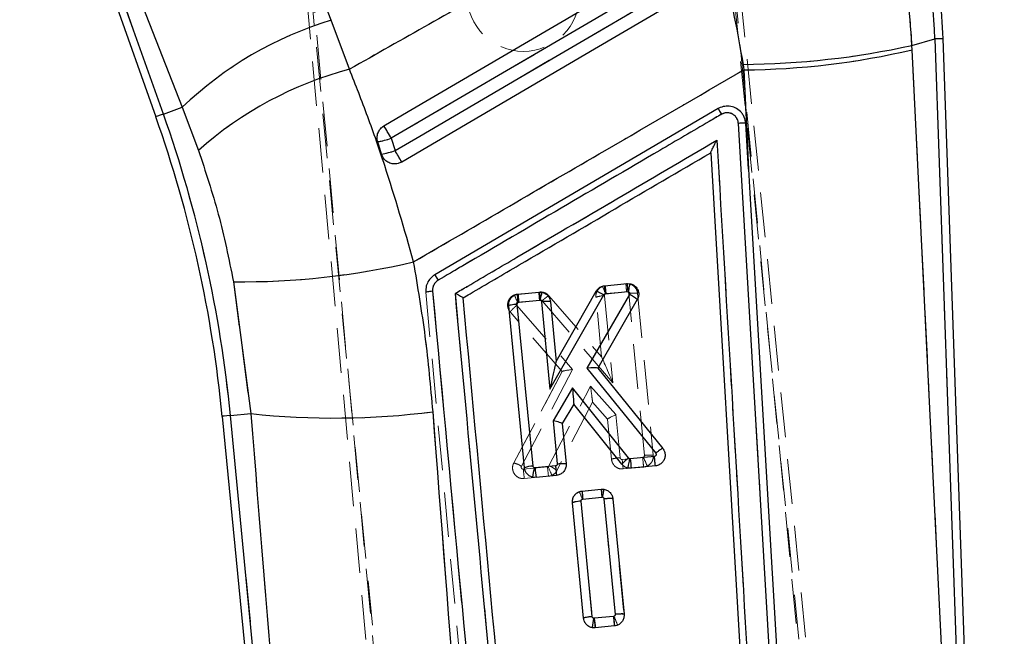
# Model space of a CAD drawing. Header units: millimetres. Extents: x 32 to 375, y 34 to 288.
# Tile 34 of 41: x 158 to 186, y 249 to 267. Entities that reach past the tile are written whole.
import ezdxf

# ---------------------------------------------------------------- set-up
doc = ezdxf.new("R2010")
doc.units = ezdxf.units.MM
doc.linetypes.add('HIDDEN', pattern=[1.905, 1.27, -0.635])
doc.layers.add('FORMATO', color=179, linetype='Continuous')
doc.styles.add('SLDTEXTSTYLE0', font='TXT', dxfattribs={"width": 0.75})
doc.dimstyles.new('SLDDIMSTYLE0', dxfattribs={"dimtxt": 3.5, "dimasz": 3.302, "dimexe": 0, "dimexo": 0.0625, "dimgap": 0.875, "dimtad": 1, "dimdec": 0, "dimrnd": 1e-09, "dimzin": 12, "dimdsep": 46, "dimtxsty": 'SLDTEXTSTYLE0', "dimsah": 1, "dimcen": 0.09, "dimadec": 0, "dimazin": 3, "dimtfac": 1, "dimtdec": 0, "dimtofl": 0, "dimtmove": 0, "dimatfit": 3, "dimfxl": 0, "dimfrac": 2, "dimtolj": 1, "dimtzin": 12, "dimarcsym": 0})

# ---------------------------------------------------------------- blocks, each defined once
blk = doc.blocks.new('_D')
at = {"layer": 'FORMATO'}
for p, q in [((171.726, 287.582), (212.719, 287.582)), ((211.719, 161.573), (211.719, 287.582)), ((202.334, 161.573), (212.719, 161.573))]:
    blk.add_line(p, q, dxfattribs=at)
for points in [[(211.719, 287.582), (211.211, 284.28), (212.227, 284.28)], [(211.719, 161.573), (212.227, 164.875), (211.211, 164.875)]]:
    blk.add_solid(points, dxfattribs=at)
at = {"layer": 'FORMATO', "insert": (207.207, 232.908), "char_height": 3.5, "attachment_point": 1, "rotation": 90, "style": 'SLDTEXTSTYLE0'}
blk.add_mtext('126', dxfattribs=at)

msp = doc.modelspace()

# ---------------------------------------------------------------- linework, layer by layer
at = {"color": 7, "linetype": 'HIDDEN', "lineweight": 18}
for p, q in [((165.273621, 280.599804), (170.228965, 226.990656)), ((170.432236, 226.969601), (165.448844, 280.70327)), ((162.435787, 263.927289), (158.602709, 274.733283)), ((158.844765, 274.645329), (162.971113, 264.117175)), ((182.609861, 228.148484), (178.059354, 273.24164)), ((182.805316, 228.208148), (178.28847, 272.831448)), ((181.898795, 234.275327), (178.548013, 268.881434)), ((166.603872, 267.724925), (169.954655, 233.118825)), ((167.726826, 265.200348), (167.208878, 266.594873)), ((183.720425, 265.87689), (184.372418, 266.061165)), ((184.372418, 266.061165), (185.562697, 232.102507)), ((183.726344, 265.755244), (183.720425, 265.87689)), ((185.373531, 232.26852), (183.726344, 265.755244)), ((178.915784, 265.336514), (178.939562, 265.183301)), ((178.939562, 265.183301), (179.070082, 262.356349)), ((162.435787, 263.927289), (162.971113, 264.117175)), ((162.971113, 264.117175), (163.432296, 262.891942)), ((179.78993, 246.526942), (178.783064, 263.660804)), ((168.916674, 263.23586), (169.023096, 262.886503)), ((164.429432, 259.159), (164.920173, 255.410672)), ((175.004919, 259.047107), (175.586845, 259.10356)), ((169.897873, 258.860559), (172.300223, 233.013571)), ((172.495378, 258.803629), (173.137406, 258.865916)), ((173.397612, 258.761466), (174.896369, 257.019893)), ((174.896191, 257.020102), (174.732375, 258.715653)), ((174.977009, 258.761437), (175.216622, 256.281339)), ((175.024682, 258.819998), (175.009391, 258.816176)), ((175.60678, 258.876474), (175.024682, 258.819998)), ((176.111333, 254.222453), (175.666335, 258.826994)), ((175.919333, 258.829825), (175.919338, 258.829773)), ((175.919338, 258.829773), (176.364411, 254.224458)), ((172.481237, 258.486324), (174.072329, 256.663107)), ((172.515176, 258.576528), (172.501547, 258.573369)), ((173.15734, 258.638822), (172.515176, 258.576528)), ((175.216622, 256.281339), (173.204476, 258.619481)), ((172.296781, 258.300551), (172.296704, 258.300633)), ((173.775157, 256.60649), (172.296781, 258.300551)), ((172.39939, 254.009285), (173.775784, 256.607675)), ((173.775157, 256.60649), (172.39939, 254.009285)), ((174.072329, 256.663107), (172.616131, 253.914059)), ((173.398953, 253.929124), (174.581917, 256.192558)), ((174.581917, 256.192558), (175.30368, 255.380371)), ((174.639891, 255.73396), (173.624724, 253.791586)), ((175.066884, 255.253472), (174.639882, 255.733975)), ((164.341094, 255.354606), (164.920173, 255.410672)), ((166.744988, 230.527744), (164.341094, 255.354606)), ((175.30368, 255.380371), (175.421954, 254.156352)), ((175.177353, 254.110225), (175.066826, 255.254083)), ((175.481171, 254.106418), (176.063394, 254.162893)), ((176.063394, 254.162893), (176.080591, 254.167721)), ((176.091457, 253.892296), (176.191644, 253.91996)), ((172.66918, 253.833623), (173.356821, 253.900328)), ((173.384939, 253.629737), (172.697527, 253.563047)), ((173.356821, 253.900328), (173.372829, 253.904589)), ((176.091457, 253.892296), (175.509518, 253.835835)), ((174.336854, 253.208288), (174.88254, 253.261224)), ((174.381423, 249.594399), (174.06429, 252.8767)), ((174.308925, 252.922484), (174.626025, 249.640503)), ((174.902592, 253.034145), (174.356892, 252.981209)), ((175.279166, 249.703155), (174.96203, 252.984644)), ((175.215027, 252.987482), (175.215032, 252.987438)), ((175.215032, 252.987438), (175.532243, 249.705159)), ((174.381427, 249.594354), (174.381423, 249.594399)), ((174.381427, 249.594354), (174.381425, 249.594376)), ((174.685153, 249.590599), (175.23105, 249.64355)), ((175.23105, 249.64355), (175.246524, 249.647566)), ((175.2592, 249.37296), (174.713501, 249.320016))]:
    msp.add_line(p, q, dxfattribs=at)
at = {"color": 7, "linetype": 'Continuous', "lineweight": 25}
for p, q in [((158.350719, 274.751798), (162.217794, 263.84996)), ((162.435787, 263.927289), (158.602709, 274.733283)), ((158.844765, 274.645329), (162.971113, 264.117175)), ((167.726826, 265.200348), (167.208878, 266.594873)), ((183.720425, 265.87689), (184.372418, 266.061165)), ((184.372418, 266.061165), (185.562697, 232.102507)), ((185.798851, 231.951588), (184.602999, 266.069249)), ((183.726344, 265.755244), (183.720425, 265.87689)), ((185.373531, 232.26852), (183.726344, 265.755244)), ((178.915784, 265.336514), (178.939562, 265.183301)), ((178.939562, 265.183301), (179.070082, 262.356349)), ((162.435787, 263.927289), (162.971113, 264.117175)), ((162.971113, 264.117175), (163.432296, 262.891942)), ((178.209545, 264.079139), (170.15109, 259.357312)), ((179.78993, 246.526942), (178.783064, 263.660804)), ((179.070082, 262.356349), (178.993685, 263.657578)), ((168.916674, 263.23586), (169.023096, 262.886503)), ((168.638868, 262.78402), (168.529911, 263.1379)), ((177.997933, 262.827174), (177.997979, 262.826399)), ((177.997979, 262.826399), (179.669446, 234.275059)), ((164.429432, 259.159), (164.920173, 255.410672)), ((174.977147, 259.044052), (175.619199, 259.1061)), ((175.619199, 259.1061), (175.702086, 259.102755)), ((172.527617, 258.807347), (173.109563, 258.863584)), ((173.109563, 258.863584), (173.198914, 258.859017)), ((173.42825, 256.10818), (174.954255, 258.788601)), ((173.605162, 256.895096), (174.741814, 258.891621)), ((175.690018, 258.797393), (174.478044, 256.702387)), ((174.9985, 258.8171), (175.63931, 258.879022)), ((175.63931, 258.879022), (175.65234, 258.878657)), ((172.700571, 253.869698), (172.253826, 258.474857)), ((172.945196, 253.915579), (172.498483, 258.520418)), ((172.548324, 258.580335), (173.129745, 258.63652)), ((173.129745, 258.63652), (173.144845, 258.635775)), ((173.187567, 258.588471), (173.42825, 256.10818)), ((173.440635, 258.59058), (173.605162, 256.895096)), ((175.910624, 258.650468), (174.784723, 256.704242)), ((174.478044, 256.702387), (176.434074, 254.284442)), ((174.784723, 256.704242), (176.633218, 254.419231)), ((174.068198, 256.142818), (173.515664, 255.207241)), ((175.663436, 254.148387), (174.068198, 256.142818)), ((174.103451, 255.682022), (173.776573, 255.128541)), ((174.103451, 255.682022), (174.103425, 255.682052)), ((175.472411, 253.97049), (174.103451, 255.682022)), ((164.110869, 255.332314), (166.53111, 230.336615)), ((164.341094, 255.354606), (164.920173, 255.410672)), ((166.744988, 230.527744), (164.341094, 255.354606)), ((173.515664, 255.207241), (173.634434, 253.983133)), ((173.776521, 255.129077), (173.776573, 255.128541)), ((173.776573, 255.128541), (173.887493, 253.985339)), ((176.396399, 254.194514), (175.710084, 254.128189)), ((173.584609, 253.922776), (173.003362, 253.866599)), ((175.710084, 254.128189), (175.694012, 254.129262)), ((176.426231, 253.924087), (175.738794, 253.857651)), ((173.003362, 253.866599), (172.986496, 253.867895)), ((173.614141, 253.652313), (173.032181, 253.596076)), ((175.738794, 253.857651), (175.642024, 253.863924)), ((173.032181, 253.596076), (172.928547, 253.604003)), ((174.339713, 253.208668), (174.885419, 253.261403)), ((174.885419, 253.261403), (174.962137, 253.259093)), ((174.384325, 249.594011), (174.065925, 252.876178)), ((174.62896, 249.639788), (174.310578, 252.921761)), ((174.360419, 252.981649), (174.905048, 253.03428)), ((174.963461, 252.986223), (175.281958, 249.7039)), ((175.216535, 252.988272), (175.535021, 249.706053)), ((174.687383, 249.590912), (174.67228, 249.591754)), ((175.232209, 249.643565), (174.687383, 249.590912)), ((174.71603, 249.320366), (174.623815, 249.325626)), ((175.261749, 249.373101), (174.71603, 249.320366))]:
    msp.add_line(p, q, dxfattribs=at)
at = {"color": 7, "linetype": 'Continuous', "lineweight": 25, "flags": 128}
for points in [[(167.208878, 266.594873), (163.566002, 275.886559), (163.081128, 277.122953)], [(168.707674, 263.591588), (169.397434, 263.995648), (172.199975, 265.637361), (177.69601, 268.856936)], [(177.906021, 268.499353), (177.205306, 268.089057), (174.402442, 266.447895), (168.916674, 263.23586)], [(169.023096, 262.886503), (169.723818, 263.296784), (172.526696, 264.937916), (178.006188, 268.146322)], [(178.194076, 267.824472), (177.498283, 267.416836), (174.695819, 265.774996), (169.212218, 262.562402)], [(179.070082, 262.356349), (179.110144, 261.673846), (179.489276, 255.210028), (179.99793, 246.523605)]]:
    msp.add_lwpolyline(points, dxfattribs=at)
at = {"color": 7, "linetype": 'HIDDEN', "lineweight": 18, "flags": 128}
for points in [[(167.208878, 266.594873), (163.566002, 275.886559), (163.081128, 277.122953)], [(177.906021, 268.499353), (177.205306, 268.089057), (174.402442, 266.447895), (168.916674, 263.23586)], [(169.023096, 262.886503), (169.723818, 263.296784), (172.526696, 264.937916), (178.006188, 268.146322)], [(184.372418, 266.061165), (184.473153, 266.064697), (184.545244, 266.067223), (184.588554, 266.068742), (184.602999, 266.069249)], [(162.217794, 263.84996), (162.231451, 263.854802), (162.272395, 263.869331), (162.340551, 263.893508), (162.435787, 263.927289)], [(164.110869, 255.332314), (164.125291, 255.333708), (164.168535, 255.337895), (164.240515, 255.344869), (164.341094, 255.354606)], [(175.202173, 253.04556), (175.215025, 252.987497), (175.215027, 252.987482), (175.215027, 252.987482)]]:
    msp.add_lwpolyline(points, dxfattribs=at)
at = {"color": 8, "linetype": 'Continuous', "lineweight": 25, "flags": 128}
for points in [[(184.602999, 266.069249), (184.602999, 266.069249), (184.588554, 266.068742), (184.545244, 266.067223), (184.473153, 266.064697), (184.372418, 266.061165)], [(162.435787, 263.927289), (162.340551, 263.893508), (162.272395, 263.869331), (162.231451, 263.854802), (162.217794, 263.84996)], [(164.341094, 255.354606), (164.240515, 255.344869), (164.168535, 255.337895), (164.125291, 255.333708), (164.110869, 255.332314)]]:
    msp.add_lwpolyline(points, dxfattribs=at)
at = {"color": 7, "linetype": 'HIDDEN', "lineweight": 18}
msp.add_circle((172.672318, 267.307836), 1.6, dxfattribs=at)
at = {"color": 7, "linetype": 'Continuous', "lineweight": 25}
for centre, radius, start, end in [((170.282482, 256.474981), 10.576354, 106.8945375, 133.7326278), ((178.73063, 288.612698), 23.27692, 270.4557585, 282.3783693), ((178.812189, 286.566364), 21.383443, 270.3412918, 283.2859594), ((170.445562, 254.993497), 10.562732, 104.9152186, 131.6028342), ((128.478992, 251.882208), 35.798517, 5.5305005, 19.5305005), ((128.478992, 251.882208), 36.029819, 5.5305005, 19.5305005), ((73.34908, 207.326532), 110.720449, 30.32865498, 30.54215831), ((168.108372, 265.614687), 2.512403, 279.658939, 288.7672501), ((167.980934, 266.022262), 3.304405, 281.4848135, 288.384106), ((108.744554, 227.495012), 69.90036, 30.11099997, 30.41857952), ((164.660612, 280.577255), 21.419503, 269.3815965, 283.1995674), ((182.232772, 259.577394), 6.630344, 184.0760981, 186.0461655), ((179.745564, 259.338972), 6.653008, 184.0975421, 186.0608239), ((175.23917, 257.881375), 1.020957, 48.8775254, 63.794379), ((173.627001, 256.88218), 0.025372, 149.3977405, 151.5442326), ((174.714641, 256.64844), 0.089584, 38.5280411, 39.3797969), ((167.288147, 277.57108), 22.286565, 263.9007421, 277.2561155), ((172.953638, 253.195486), 0.720142, 90.671681, 110.5737406), ((176.145383, 253.439368), 0.85731, 124.2054505, 141.7188695), ((175.705992, 254.182424), 0.054492, 218.6516328, 257.3004989), ((184.145506, 254.886604), 8.469448, 185.1375601, 186.9781053), ((174.737935, 253.344984), 1.827833, 163.3764182, 171.8532789), ((181.467081, 254.631443), 8.498207, 185.1636427, 186.9979357), ((181.365614, 253.707027), 6.495499, 183.9338694, 185.9448611), ((174.910439, 252.977989), 0.056551, 81.5598684, 95.4710438), ((176.606692, 249.101996), 1.995448, 165.792325, 173.5653409), ((183.106439, 250.345598), 8.452814, 185.122318, 186.9664904)]:
    msp.add_arc(centre, radius, start, end, dxfattribs=at)
at = {"color": 7, "linetype": 'HIDDEN', "lineweight": 18}
for centre, radius, start, end in [((170.282482, 256.474981), 10.576354, 106.8945375, 133.7326278), ((178.73063, 288.612698), 23.27692, 270.4557585, 282.3783693), ((178.812189, 286.566364), 21.383443, 270.3412918, 283.2859594), ((170.445562, 254.993497), 10.562732, 104.9152186, 131.6028342), ((128.478992, 251.882208), 36.029819, 5.5305005, 19.5305005), ((73.34908, 207.326532), 110.720449, 30.32865498, 30.54215831), ((168.108372, 265.614687), 2.512403, 279.658939, 288.7672501), ((167.980934, 266.022262), 3.304405, 281.4848135, 288.384106), ((108.744554, 227.495012), 69.90036, 30.11099997, 30.41857952), ((164.660612, 280.577255), 21.419503, 269.3815965, 283.1995674), ((175.033982, 258.745397), 0.303104, 95.5022319, 112.4763857), ((172.106791, 257.674773), 3.118956, 21.4664761, 25.6621099), ((181.524511, 259.500045), 6.535306, 183.9741455, 185.9728589), ((175.613405, 258.797027), 0.307681, 6.1192751, 94.9520533), ((182.148474, 259.565133), 6.577843, 184.0238035, 186.0095259), ((172.524501, 258.501731), 0.3033, 95.5103295, 111.230514), ((169.278422, 257.370162), 3.440384, 20.4708287, 24.27286), ((179.007571, 259.256931), 6.527951, 183.9818294, 185.9827563), ((179.700753, 259.327618), 6.579567, 184.0238676, 186.0091343), ((174.985136, 258.041552), 0.719931, 90.6467676, 110.554032), ((167.288147, 277.57108), 22.286565, 263.9007421, 277.2561155), ((172.167941, 253.188218), 0.853065, 58.3056414, 74.2574945), ((173.350683, 253.954338), 0.054457, 293.9966368, 332.4223661), ((173.005543, 253.02926), 0.982103, 50.9156097, 66.3856249), ((183.78551, 254.839617), 8.336643, 185.0456235, 186.9155347), ((184.274135, 254.877671), 8.241794, 184.975283, 186.8666146), ((173.246189, 252.748505), 3.16986, 21.6885202, 26.5976412), ((176.062793, 254.191308), 0.300386, 275.4758648, 295.4010114), ((180.970625, 254.566575), 8.333739, 185.0456814, 186.9161939), ((181.583886, 254.61849), 8.258352, 184.9888579, 186.8763851), ((170.223265, 252.423968), 3.480229, 20.7054579, 25.1783943), ((173.35489, 253.932597), 0.304457, 293.9966415, 332.4093663), ((170.624947, 251.679702), 3.938672, 19.2488324, 22.5683805), ((180.925783, 253.675271), 6.605456, 184.0539943, 186.0314291), ((181.833519, 253.760581), 6.968892, 184.1090543, 185.9833641), ((174.316974, 252.203013), 0.719515, 90.640966, 110.5598336), ((174.362276, 252.925955), 0.055512, 95.5653736, 109.8449377), ((182.994038, 250.324303), 8.341216, 185.0463308, 186.9152175), ((183.473859, 250.36431), 8.274261, 184.9972945, 186.8812148), ((171.829927, 248.114424), 3.744818, 20.0094964, 24.1673682)]:
    msp.add_arc(centre, radius, start, end, dxfattribs=at)
at = {"color": 7, "linetype": 'Continuous', "lineweight": 25}
for centre, major_axis, ratio, start_param, end_param in [((166.143727, 265.398284), (-5.010507, 17.727778), 0.989570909, 4.47568763, 4.943875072), ((173.432458, 256.086437), (0.17261, 0.808215), 0.0104766, 0.033018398, 1.546130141), ((174.482252, 256.680646), (0.302095, 0.023568), 0.072615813, 0.049885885, 1.579059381), ((174.072406, 256.121076), (-0.031044, 0.439038), 0.006059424, 1.520827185, 3.132812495), ((173.519872, 255.185502), (0.25662, -0.056947), 0.077321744, 0.02519799, 1.604347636)]:
    msp.add_ellipse(centre, major_axis=major_axis, ratio=ratio, start_param=start_param, end_param=end_param, dxfattribs=at)
at = {"color": 7, "linetype": 'HIDDEN', "lineweight": 18}
for centre, major_axis, ratio, start_param, end_param in [((166.143727, 265.398284), (-5.010507, 17.727778), 0.989570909, 4.47568763, 4.943875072), ((175.22083, 256.259598), (-0.324588, 0.760379), 0.005645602, 4.738575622, 6.265387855), ((174.076536, 256.641362), (0.301002, 0.034827), 0.072872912, 1.576343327, 3.09153044), ((174.586125, 256.170817), (-0.053766, 0.43685), 0.003458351, 1.520581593, 3.136581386), ((175.307888, 255.358629), (0.240917, 0.105118), 0.082226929, 1.552388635, 3.114796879)]:
    msp.add_ellipse(centre, major_axis=major_axis, ratio=ratio, start_param=start_param, end_param=end_param, dxfattribs=at)
at = {"color": 7, "linetype": 'Continuous', "lineweight": 25}
for points, knots in [([(184.602999, 266.069249), (184.579762, 266.491127), (184.531983, 267.358543), (184.342612, 268.660896), (184.060613, 269.969483), (183.682763, 271.253752), (183.211902, 272.506119), (182.732647, 273.555003), (182.395409, 274.175515), (182.270962, 274.404497)], [0, 0, 0, 0, 0.145044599, 0.298223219, 0.451357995, 0.604447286, 0.757495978, 0.910511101, 1, 1, 1, 1]), ([(183.720425, 265.87689), (183.687735, 266.360564), (183.622359, 267.32789), (183.387977, 268.78202), (183.059969, 270.232136), (182.751774, 271.177533), (182.597678, 271.650226)], [0, 0, 0, 0, 0.24613116, 0.492251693, 0.746129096, 1, 1, 1, 1]), ([(177.452476, 270.694637), (175.717189, 269.713506), (172.475961, 267.880915), (169.233391, 266.050702), (167.726826, 265.200348)], [0, 0, 0, 0, 0.535379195, 1, 1, 1, 1]), ([(178.348648, 267.990843), (178.461446, 267.553577), (178.687814, 266.676048), (178.839621, 265.784041), (178.915784, 265.336514)], [0, 0, 0, 0, 0.49829224, 1, 1, 1, 1]), ([(169.551616, 259.723642), (169.288615, 260.641768), (168.891026, 262.029733), (168.252664, 263.85199), (167.902104, 264.750898), (167.726826, 265.200348)], [0, 0, 0, 0, 0.4942015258, 0.7471029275, 1, 1, 1, 1]), ([(169.551616, 259.723642), (171.365336, 260.779356), (174.493955, 262.600435), (177.624045, 264.418995), (178.939562, 265.183301)], [0, 0, 0, 0, 0.579718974, 1, 1, 1, 1]), ([(178.925761, 263.887898), (178.908163, 263.915021), (178.858608, 263.9914), (178.739848, 264.088183), (178.572603, 264.151106), (178.393795, 264.154366), (178.273071, 264.115061), (178.215983, 264.082782), (178.209712, 264.079236)], [0, 0, 0, 0, 0.118148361, 0.33270127, 0.546981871, 0.760672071, 0.973711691, 1, 1, 1, 1]), ([(178.21005, 264.07943), (178.211505, 264.07714), (178.214414, 264.072559), (178.235752, 264.036371), (178.266373, 263.984055), (178.291282, 263.941254), (178.303737, 263.919853)], [0, 0, 0, 0, 0.250004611, 0.500005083, 0.75000855, 1, 1, 1, 1]), ([(178.303906, 263.91995), (178.187135, 263.851547), (177.603276, 263.509527), (175.15107, 262.073047), (172.58203, 260.568169), (170.480076, 259.336912), (170.246485, 259.200082)], [0, 0, 0, 0, 0.043477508, 0.217387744, 0.913028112, 1, 1, 1, 1]), ([(178.783064, 263.660804), (178.782915, 263.663276), (178.780618, 263.701466), (178.762369, 263.774881), (178.70248, 263.865988), (178.615737, 263.93226), (178.512323, 263.965578), (178.402197, 263.964969), (178.336625, 263.934936), (178.303906, 263.91995)], [0, 0, 0, 0, 0.011441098, 0.176796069, 0.341936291, 0.5066684, 0.670986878, 0.835828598, 1, 1, 1, 1]), ([(178.993685, 263.657578), (178.984648, 263.719395), (178.972847, 263.800123), (178.934698, 263.871238), (178.925761, 263.887898)], [0, 0, 0, 0, 0.765730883, 1, 1, 1, 1]), ([(168.529911, 263.1379), (168.521308, 263.179548), (168.503789, 263.264359), (168.531966, 263.394781), (168.599319, 263.510049), (168.668606, 263.568582), (168.707101, 263.591251), (168.707674, 263.591588)], [0, 0, 0, 0, 0.24201226, 0.492831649, 0.744212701, 0.996194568, 1, 1, 1, 1]), ([(178.993685, 263.657578), (178.991072, 263.659034), (178.985502, 263.662138), (178.952092, 263.66486), (178.906562, 263.665436), (178.849372, 263.664371), (178.808707, 263.662183), (178.783064, 263.660804)], [0, 0, 0, 0, 0.188958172, 0.402808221, 0.618040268, 0.7591406, 1, 1, 1, 1]), ([(170.737307, 258.82835), (170.85408, 258.896752), (171.437941, 259.238758), (173.916544, 260.690632), (176.278352, 262.074151), (178.173073, 263.184056)], [0, 0, 0, 0, 0.047112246, 0.235561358, 1, 1, 1, 1]), ([(177.997933, 262.827174), (177.998533, 262.830305), (177.999891, 262.837402), (178.014077, 262.871059), (178.046561, 262.940072), (178.101564, 263.049061), (178.148186, 263.137518), (178.172595, 263.183162), (178.173073, 263.184056)], [0, 0, 0, 0, 0.084475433, 0.1914877, 0.360718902, 0.66705459, 0.993478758, 1, 1, 1, 1]), ([(178.173073, 263.184056), (178.459652, 258.310232), (179.02951, 248.618717), (179.597833, 238.926641), (179.880349, 234.108672)], [0, 0, 0, 0, 0.502896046, 1, 1, 1, 1]), ([(163.432296, 262.891942), (163.631991, 262.292941), (164.037668, 261.076078), (164.297501, 259.804595), (164.429432, 259.159)], [0, 0, 0, 0, 0.492250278, 1, 1, 1, 1]), ([(169.212218, 262.562402), (169.178013, 262.546055), (169.103766, 262.51057), (168.974785, 262.503035), (168.845108, 262.537581), (168.734841, 262.613849), (168.668185, 262.703123), (168.646057, 262.764182), (168.638868, 262.78402)], [0, 0, 0, 0, 0.160470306, 0.348328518, 0.536017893, 0.723282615, 0.910095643, 1, 1, 1, 1]), ([(170.959815, 258.702525), (171.024505, 258.740428), (171.556251, 259.051994), (173.902306, 260.426615), (176.183671, 261.763339), (177.997979, 262.826399)], [0, 0, 0, 0, 0.027573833, 0.226655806, 1, 1, 1, 1]), ([(170.103049, 255.462997), (170.038594, 256.175787), (169.909515, 257.603235), (169.67102, 259.016223), (169.551616, 259.723642)], [0, 0, 0, 0, 0.499345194, 1, 1, 1, 1]), ([(170.151096, 259.357297), (170.107648, 259.325796), (170.020752, 259.262794), (169.931873, 259.119843), (169.893428, 258.98009), (169.896711, 258.891257), (169.897832, 258.860939)], [0, 0, 0, 0, 0.272312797, 0.544627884, 0.84458655, 1, 1, 1, 1]), ([(170.151096, 259.357297), (170.152602, 259.355066), (170.155615, 259.350603), (170.177342, 259.315003), (170.208478, 259.263475), (170.233818, 259.221213), (170.246487, 259.200082)], [0, 0, 0, 0, 0.249999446, 0.500007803, 0.750004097, 1, 1, 1, 1]), ([(170.246487, 259.200082), (170.230932, 259.189648), (170.185406, 259.159111), (170.129824, 259.089409), (170.091225, 258.994104), (170.091227, 258.928867), (170.091228, 258.896389)], [0, 0, 0, 0, 0.156198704, 0.457137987, 0.729736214, 1, 1, 1, 1]), ([(174.741814, 258.891621), (174.756193, 258.912637), (174.790049, 258.962118), (174.870762, 259.021354), (174.940933, 259.036325), (174.977147, 259.044052)], [0, 0, 0, 0, 0.263233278, 0.619773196, 1, 1, 1, 1]), ([(174.977147, 259.044052), (174.9772, 259.04128), (174.977307, 259.035737), (174.981056, 258.992775), (174.987031, 258.929668), (174.992638, 258.87352), (174.996568, 258.835453), (174.997722, 258.824495), (174.9985, 258.8171)], [0, 0, 0, 0, 0.227480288, 0.454967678, 0.682451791, 0.909922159, 0.939205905, 1, 1, 1, 1]), ([(175.70206, 259.102763), (175.700658, 259.100208), (175.697853, 259.095099), (175.687608, 259.053129), (175.674241, 258.991123), (175.662574, 258.932471), (175.655269, 258.89424), (175.653144, 258.882934), (175.65234, 258.878657)], [0, 0, 0, 0, 0.2266020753, 0.4532120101, 0.6798091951, 0.9064175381, 0.9645880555, 1, 1, 1, 1]), ([(175.702086, 259.102755), (175.735458, 259.092919), (175.8022, 259.073248), (175.882613, 259.003906), (175.936639, 258.914049), (175.956891, 258.811199), (175.945, 258.719672), (175.920161, 258.669667), (175.910624, 258.650468)], [0, 0, 0, 0, 0.178115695, 0.356223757, 0.534525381, 0.712480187, 0.889605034, 1, 1, 1, 1]), ([(169.897765, 258.861706), (169.900472, 258.864215), (169.905886, 258.869232), (169.950148, 258.878809), (170.014015, 258.888408), (170.065513, 258.89347), (170.091262, 258.896001)], [0, 0, 0, 0, 0.2499988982, 0.4999969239, 0.7500014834, 1, 1, 1, 1]), ([(170.091232, 258.896389), (170.647931, 252.916283), (171.449996, 244.300441), (172.253028, 235.68642), (172.49869, 233.051241)], [0, 0, 0, 0, 0.6940826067, 1, 1, 1, 1]), ([(170.737307, 258.82835), (170.738201, 258.827893), (170.743252, 258.825309), (170.773008, 258.810115), (170.823412, 258.783685), (170.882555, 258.751406), (170.925514, 258.726645), (170.952833, 258.709466), (170.957597, 258.70473), (170.959815, 258.702525)], [0, 0, 0, 0, 0.00869747, 0.049181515, 0.289072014, 0.496525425, 0.677747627, 0.84996731, 1, 1, 1, 1]), ([(173.103153, 233.429284), (172.708034, 237.668563), (171.918995, 246.134254), (171.130804, 254.601275), (170.737307, 258.82835)], [0, 0, 0, 0, 0.500759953, 1, 1, 1, 1]), ([(173.289961, 233.63381), (173.288509, 233.649428), (173.237162, 234.201911), (172.986186, 236.901872), (172.210989, 245.242037), (171.485581, 253.046186), (170.959815, 258.702525)], [0, 0, 0, 0, 0.001869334, 0.066123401, 0.323139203, 1, 1, 1, 1]), ([(172.253826, 258.474857), (172.253938, 258.509296), (172.254162, 258.578179), (172.297932, 258.674165), (172.368539, 258.750097), (172.450102, 258.794399), (172.505719, 258.803689), (172.527617, 258.807347)], [0, 0, 0, 0, 0.215554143, 0.431140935, 0.646042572, 0.860641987, 1, 1, 1, 1]), ([(172.548324, 258.580335), (172.545367, 258.610691), (172.539452, 258.671404), (172.532544, 258.74576), (172.528011, 258.797319), (172.527739, 258.804004), (172.527604, 258.807347)], [0, 0, 0, 0, 0.249992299, 0.499998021, 0.749999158, 1, 1, 1, 1]), ([(173.198923, 258.859009), (173.197437, 258.856493), (173.194463, 258.85146), (173.18337, 258.809724), (173.168649, 258.747166), (173.154965, 258.684485), (173.146969, 258.645999), (173.144845, 258.635775)], [0, 0, 0, 0, 0.226540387, 0.453081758, 0.679629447, 0.914891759, 1, 1, 1, 1]), ([(173.198914, 258.859017), (173.231883, 258.848834), (173.297819, 258.828469), (173.37615, 258.758652), (173.425906, 258.67607), (173.436185, 258.616408), (173.440635, 258.59058)], [0, 0, 0, 0, 0.265592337, 0.53117435, 0.797045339, 1, 1, 1, 1]), ([(174.741814, 258.891621), (174.745852, 258.891651), (174.753929, 258.891712), (174.80324, 258.869529), (174.872296, 258.834386), (174.926935, 258.803863), (174.954255, 258.788601)], [0, 0, 0, 0, 0.249999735, 0.500001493, 0.750001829, 1, 1, 1, 1]), ([(174.954255, 258.788601), (174.957171, 258.792778), (174.962876, 258.800946), (174.973033, 258.808398), (174.984699, 258.814387), (174.992832, 258.815986), (174.9985, 258.8171)], [0, 0, 0, 0, 0.2795885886, 0.5468610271, 0.68416112, 1, 1, 1, 1]), ([(175.65234, 258.878657), (175.656268, 258.877551), (175.666294, 258.87473), (175.68027, 258.865129), (175.691734, 258.850179), (175.697489, 258.83256), (175.697502, 258.813976), (175.692507, 258.802907), (175.690018, 258.797393)], [0, 0, 0, 0, 0.1172448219, 0.2992001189, 0.4774830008, 0.6525909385, 0.8269505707, 1, 1, 1, 1]), ([(172.498483, 258.520418), (172.466117, 258.516959), (172.401385, 258.510042), (172.320384, 258.497145), (172.264114, 258.484498), (172.257251, 258.478125), (172.253819, 258.474939)], [0, 0, 0, 0, 0.25000255, 0.499999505, 0.750000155, 1, 1, 1, 1]), ([(172.498483, 258.520418), (172.498358, 258.523588), (172.498008, 258.532425), (172.501786, 258.547258), (172.511541, 258.56276), (172.526396, 258.574469), (172.539579, 258.579203), (172.547046, 258.58017), (172.548324, 258.580335)], [0, 0, 0, 0, 0.1105880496, 0.3081888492, 0.5231586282, 0.7380493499, 0.9551841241, 1, 1, 1, 1]), ([(173.144845, 258.635775), (173.148965, 258.634617), (173.15891, 258.63182), (173.172413, 258.622116), (173.183854, 258.607087), (173.186305, 258.5948), (173.187567, 258.588471)], [0, 0, 0, 0, 0.187624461, 0.452891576, 0.718219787, 1, 1, 1, 1]), ([(173.440634, 258.590587), (173.43657, 258.593134), (173.428442, 258.598229), (173.369602, 258.599942), (173.286095, 258.597025), (173.220409, 258.591323), (173.187567, 258.588471)], [0, 0, 0, 0, 0.249998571, 0.499997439, 0.749997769, 1, 1, 1, 1]), ([(164.920173, 255.410672), (165.417011, 249.286697), (166.0844, 241.060529), (166.74642, 232.836567), (166.915599, 230.734938)], [0, 0, 0, 0, 0.744450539, 1, 1, 1, 1]), ([(171.89065, 231.768929), (171.761734, 233.53636), (171.18565, 241.434437), (170.576153, 249.332422), (170.103049, 255.462997)], [0, 0, 0, 0, 0.223779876, 1, 1, 1, 1]), ([(176.434074, 254.284442), (176.436695, 254.280612), (176.442812, 254.271671), (176.447063, 254.254837), (176.445719, 254.236136), (176.439657, 254.222404), (176.43067, 254.210503), (176.418752, 254.20073), (176.405288, 254.195754), (176.397691, 254.194694), (176.396399, 254.194514)], [0, 0, 0, 0, 0.117090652, 0.273346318, 0.429278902, 0.585196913, 0.645218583, 0.806188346, 0.967060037, 1, 1, 1, 1]), ([(176.426184, 253.92408), (176.425681, 253.926807), (176.424676, 253.932261), (176.41974, 253.975086), (176.41288, 254.038166), (176.405494, 254.108005), (176.399885, 254.16158), (176.397177, 254.187168), (176.396399, 254.194514)], [0, 0, 0, 0, 0.2032181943, 0.4064413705, 0.6096706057, 0.8128782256, 0.9462774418, 1, 1, 1, 1]), ([(176.633218, 254.419231), (176.652178, 254.390136), (176.690101, 254.331943), (176.706105, 254.227067), (176.688584, 254.12403), (176.63729, 254.032551), (176.558962, 253.963736), (176.483312, 253.932154), (176.437855, 253.92573), (176.426231, 253.924087)], [0, 0, 0, 0, 0.158543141, 0.317105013, 0.475147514, 0.63245019, 0.789284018, 0.946115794, 1, 1, 1, 1]), ([(176.633065, 254.419417), (176.629528, 254.419395), (176.622454, 254.419351), (176.585183, 254.396882), (176.533013, 254.360579), (176.487965, 254.326651), (176.45474, 254.300821), (176.443025, 254.291536), (176.434074, 254.284442)], [0, 0, 0, 0, 0.220514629, 0.441024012, 0.661544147, 0.882050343, 0.909891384, 1, 1, 1, 1]), ([(172.986496, 253.867895), (172.982614, 253.869163), (172.972872, 253.872345), (172.959679, 253.882384), (172.948744, 253.897558), (172.946381, 253.909559), (172.945196, 253.915579)], [0, 0, 0, 0, 0.181968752, 0.456645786, 0.727452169, 1, 1, 1, 1]), ([(173.634434, 253.983133), (173.634562, 253.979436), (173.634903, 253.969555), (173.630206, 253.953797), (173.62138, 253.941243), (173.609854, 253.931288), (173.598259, 253.925129), (173.588309, 253.923414), (173.584609, 253.922776)], [0, 0, 0, 0, 0.128252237, 0.342794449, 0.557371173, 0.651067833, 0.870265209, 1, 1, 1, 1]), ([(173.584609, 253.922776), (173.58545, 253.914699), (173.588114, 253.889097), (173.593658, 253.835578), (173.600902, 253.766406), (173.607715, 253.703326), (173.612623, 253.660503), (173.613628, 253.655043), (173.61413, 253.652313)], [0, 0, 0, 0, 0.059037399, 0.187133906, 0.390352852, 0.593569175, 0.796783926, 1, 1, 1, 1]), ([(173.887493, 253.985339), (173.887413, 253.950866), (173.887254, 253.881917), (173.843521, 253.785802), (173.772897, 253.709717), (173.691406, 253.665375), (173.635891, 253.65599), (173.614141, 253.652313)], [0, 0, 0, 0, 0.2157275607, 0.4314767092, 0.6466429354, 0.8615590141, 1, 1, 1, 1]), ([(173.634434, 253.983133), (173.657002, 253.985161), (173.704066, 253.98939), (173.773946, 253.993316), (173.834988, 253.994417), (173.878516, 253.991969), (173.884498, 253.987569), (173.887489, 253.985369)], [0, 0, 0, 0, 0.1723342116, 0.3593975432, 0.5729324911, 0.7864660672, 1, 1, 1, 1]), ([(175.642024, 253.863924), (175.608991, 253.874627), (175.543392, 253.895881), (175.495959, 253.945739), (175.472411, 253.97049)], [0, 0, 0, 0, 0.50355854, 1, 1, 1, 1]), ([(175.694012, 254.129262), (175.691673, 254.119197), (175.685973, 254.094676), (175.674325, 254.043017), (175.660237, 253.977569), (175.647979, 253.915298), (175.640916, 253.872684), (175.641655, 253.866844), (175.642024, 253.863924)], [0, 0, 0, 0, 0.075341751, 0.183572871, 0.38768222, 0.591788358, 0.795895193, 1, 1, 1, 1]), ([(172.928547, 253.604003), (172.895988, 253.615858), (172.83087, 253.639566), (172.755716, 253.713489), (172.712614, 253.794116), (172.703886, 253.84889), (172.700571, 253.869698)], [0, 0, 0, 0, 0.276719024, 0.553422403, 0.830343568, 1, 1, 1, 1]), ([(174.065925, 252.876178), (174.066033, 252.910615), (174.066248, 252.979493), (174.110018, 253.075471), (174.180633, 253.151416), (174.262209, 253.195723), (174.317833, 253.205013), (174.339713, 253.208668)], [0, 0, 0, 0, 0.215529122, 0.4310765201, 0.6460516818, 0.8607726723, 1, 1, 1, 1]), ([(174.339713, 253.208668), (174.339848, 253.205325), (174.340116, 253.19864), (174.344645, 253.147081), (174.351553, 253.072724), (174.357464, 253.012007), (174.360419, 252.981649)], [0, 0, 0, 0, 0.250001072, 0.499998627, 0.749997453, 1, 1, 1, 1]), ([(174.962137, 253.259093), (174.960862, 253.256496), (174.958314, 253.251302), (174.94931, 253.209077), (174.937666, 253.146738), (174.928046, 253.090646), (174.921745, 253.052463), (174.919915, 253.041177), (174.918739, 253.033929)], [0, 0, 0, 0, 0.2267261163, 0.4534477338, 0.6801722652, 0.9068886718, 0.9402032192, 1, 1, 1, 1]), ([(174.962137, 253.259093), (174.995487, 253.250327), (175.062183, 253.232794), (175.143343, 253.16646), (175.199182, 253.082393), (175.210975, 253.018429), (175.216535, 252.988272)], [0, 0, 0, 0, 0.25679792, 0.513570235, 0.770663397, 1, 1, 1, 1]), ([(174.310578, 252.921761), (174.278212, 252.918299), (174.213481, 252.911375), (174.132479, 252.898484), (174.076209, 252.885825), (174.069348, 252.879449), (174.065917, 252.87626)], [0, 0, 0, 0, 0.250000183, 0.499998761, 0.749998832, 1, 1, 1, 1]), ([(174.310578, 252.921761), (174.310452, 252.924919), (174.3101, 252.933737), (174.313869, 252.948555), (174.323618, 252.964057), (174.33847, 252.975776), (174.351661, 252.980521), (174.359137, 252.981483), (174.360419, 252.981649)], [0, 0, 0, 0, 0.11018509, 0.307640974, 0.522724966, 0.737685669, 0.954990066, 1, 1, 1, 1]), ([(174.918739, 253.033929), (174.922709, 253.032981), (174.932556, 253.030628), (174.946469, 253.021739), (174.955953, 253.009962), (174.961584, 252.997823), (174.962753, 252.9906), (174.963461, 252.986223)], [0, 0, 0, 0, 0.173705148, 0.430905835, 0.688215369, 0.811084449, 1, 1, 1, 1]), ([(175.216535, 252.988272), (175.21247, 252.990827), (175.204341, 252.995938), (175.145499, 252.997664), (175.061989, 252.994763), (174.996304, 252.98907), (174.963461, 252.986223)], [0, 0, 0, 0, 0.249999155, 0.500001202, 0.750000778, 1, 1, 1, 1]), ([(175.535008, 249.706195), (175.532015, 249.708395), (175.526028, 249.712797), (175.482534, 249.715234), (175.432033, 249.714322), (175.366006, 249.711165), (175.318703, 249.707076), (175.281958, 249.7039)], [0, 0, 0, 0, 0.213771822, 0.427542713, 0.641315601, 0.721377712, 1, 1, 1, 1]), ([(174.623815, 249.325626), (174.590842, 249.336189), (174.524896, 249.357315), (174.447011, 249.428172), (174.398563, 249.510521), (174.388551, 249.569227), (174.384325, 249.594011)], [0, 0, 0, 0, 0.267956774, 0.535910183, 0.804072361, 1, 1, 1, 1]), ([(174.62896, 249.639788), (174.596593, 249.636301), (174.531861, 249.629327), (174.450862, 249.616362), (174.394601, 249.603626), (174.387751, 249.597206), (174.384326, 249.593996)], [0, 0, 0, 0, 0.250001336, 0.500000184, 0.750000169, 1, 1, 1, 1]), ([(174.67228, 249.591754), (174.666267, 249.593678), (174.654239, 249.597525), (174.640048, 249.610388), (174.631418, 249.625157), (174.629674, 249.635538), (174.62896, 249.639788)], [0, 0, 0, 0, 0.271707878, 0.543408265, 0.813066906, 1, 1, 1, 1]), ([(175.281958, 249.7039), (175.282092, 249.700186), (175.282448, 249.690298), (175.277753, 249.674541), (175.268937, 249.662013), (175.257429, 249.65207), (175.245849, 249.645907), (175.235905, 249.6442), (175.232209, 249.643565)], [0, 0, 0, 0, 0.128932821, 0.343237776, 0.557548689, 0.651146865, 0.870321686, 1, 1, 1, 1]), ([(175.232209, 249.643565), (175.233048, 249.63551), (175.235714, 249.609908), (175.241259, 249.556388), (175.248507, 249.487194), (175.255321, 249.424115), (175.26023, 249.381291), (175.261234, 249.375831), (175.261737, 249.373101)], [0, 0, 0, 0, 0.05887469, 0.187133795, 0.390352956, 0.59356924, 0.796781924, 1, 1, 1, 1]), ([(175.535021, 249.706053), (175.534946, 249.671592), (175.534797, 249.602666), (175.491086, 249.506581), (175.420477, 249.430502), (175.338998, 249.386155), (175.283485, 249.376774), (175.261749, 249.373101)], [0, 0, 0, 0, 0.2156868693, 0.4314012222, 0.6466135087, 0.8616344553, 1, 1, 1, 1])]:
    msp.add_open_spline(points, degree=3, knots=knots, dxfattribs=at)
at = {"color": 7, "linetype": 'HIDDEN', "lineweight": 18}
for points, knots in [([(183.720425, 265.87689), (183.687735, 266.360564), (183.622359, 267.32789), (183.387977, 268.78202), (183.059969, 270.232136), (182.751774, 271.177533), (182.597678, 271.650226)], [0, 0, 0, 0, 0.24613116, 0.492251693, 0.746129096, 1, 1, 1, 1]), ([(177.452476, 270.694637), (175.717189, 269.713506), (172.475961, 267.880915), (169.233391, 266.050702), (167.726826, 265.200348)], [0, 0, 0, 0, 0.535379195, 1, 1, 1, 1]), ([(178.348648, 267.990843), (178.461446, 267.553577), (178.687814, 266.676048), (178.839621, 265.784041), (178.915784, 265.336514)], [0, 0, 0, 0, 0.49829224, 1, 1, 1, 1]), ([(169.551616, 259.723642), (169.288615, 260.641768), (168.891026, 262.029733), (168.252664, 263.85199), (167.902104, 264.750898), (167.726826, 265.200348)], [0, 0, 0, 0, 0.4942015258, 0.7471029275, 1, 1, 1, 1]), ([(169.551616, 259.723642), (171.365336, 260.779356), (174.493955, 262.600435), (177.624045, 264.418995), (178.939562, 265.183301)], [0, 0, 0, 0, 0.579718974, 1, 1, 1, 1]), ([(178.209713, 264.079236), (178.211184, 264.076955), (178.214125, 264.072391), (178.235625, 264.0363), (178.266458, 263.984104), (178.291536, 263.941399), (178.304075, 263.920047)], [0, 0, 0, 0, 0.250003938, 0.499998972, 0.750008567, 1, 1, 1, 1]), ([(178.303906, 263.91995), (178.187135, 263.851547), (177.603276, 263.509527), (175.15107, 262.073047), (172.58203, 260.568169), (170.480076, 259.336912), (170.246485, 259.200082)], [0, 0, 0, 0, 0.043477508, 0.217387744, 0.913028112, 1, 1, 1, 1]), ([(178.783064, 263.660804), (178.782915, 263.663276), (178.780618, 263.701466), (178.762369, 263.774881), (178.70248, 263.865988), (178.615737, 263.93226), (178.512323, 263.965578), (178.402197, 263.964969), (178.336625, 263.934936), (178.303906, 263.91995)], [0, 0, 0, 0, 0.011441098, 0.176796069, 0.341936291, 0.5066684, 0.670986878, 0.835828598, 1, 1, 1, 1]), ([(178.993685, 263.657578), (178.991072, 263.659034), (178.985502, 263.662138), (178.952092, 263.66486), (178.906562, 263.665436), (178.849372, 263.664371), (178.808707, 263.662183), (178.783064, 263.660804)], [0, 0, 0, 0, 0.188958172, 0.402808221, 0.618040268, 0.7591406, 1, 1, 1, 1]), ([(170.737307, 258.82835), (170.85408, 258.896752), (171.437941, 259.238758), (173.916544, 260.690632), (176.278352, 262.074151), (178.173073, 263.184056)], [0, 0, 0, 0, 0.047112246, 0.235561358, 1, 1, 1, 1]), ([(178.173073, 263.184056), (178.459652, 258.310232), (179.02951, 248.618717), (179.597833, 238.926641), (179.880349, 234.108672)], [0, 0, 0, 0, 0.502896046, 1, 1, 1, 1]), ([(163.432296, 262.891942), (163.631991, 262.292941), (164.037668, 261.076078), (164.297501, 259.804595), (164.429432, 259.159)], [0, 0, 0, 0, 0.492250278, 1, 1, 1, 1]), ([(170.103049, 255.462997), (170.038594, 256.175787), (169.909515, 257.603235), (169.67102, 259.016223), (169.551616, 259.723642)], [0, 0, 0, 0, 0.499345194, 1, 1, 1, 1]), ([(170.151096, 259.357297), (170.152602, 259.355066), (170.155615, 259.350603), (170.177342, 259.315003), (170.208478, 259.263475), (170.233818, 259.221213), (170.246487, 259.200082)], [0, 0, 0, 0, 0.249999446, 0.500007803, 0.750004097, 1, 1, 1, 1]), ([(170.246487, 259.200082), (170.230932, 259.189648), (170.185406, 259.159111), (170.129824, 259.089409), (170.091225, 258.994104), (170.091227, 258.928867), (170.091228, 258.896389)], [0, 0, 0, 0, 0.156198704, 0.457137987, 0.729736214, 1, 1, 1, 1]), ([(174.732375, 258.715653), (174.732373, 258.715673), (174.729192, 258.749587), (174.734103, 258.819747), (174.776497, 258.916445), (174.842735, 258.986228), (174.895093, 259.016118), (174.918086, 259.02547), (174.918105, 259.025478)], [0, 0, 0, 0, 0.0001554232, 0.2653066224, 0.5360338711, 0.8065937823, 0.9998459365, 1, 1, 1, 1]), ([(175.919338, 258.829773), (175.912525, 258.863789), (175.898899, 258.931818), (175.836955, 259.01802), (175.752403, 259.079076), (175.663984, 259.106202), (175.608217, 259.104292), (175.586845, 259.10356)], [0, 0, 0, 0, 0.21676498, 0.433525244, 0.650273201, 0.865970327, 1, 1, 1, 1]), ([(169.897798, 258.861326), (169.897759, 258.861816), (169.897717, 258.862325), (169.89767, 258.862834), (169.897668, 258.862854)], [0, 0, 0, 0, 0.960928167, 1, 1, 1, 1]), ([(169.897835, 258.860947), (169.90054, 258.863486), (169.90595, 258.868564), (169.950179, 258.878487), (170.014002, 258.888578), (170.065465, 258.894034), (170.091197, 258.896761)], [0, 0, 0, 0, 0.24999916, 0.499996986, 0.749998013, 1, 1, 1, 1]), ([(170.091232, 258.896389), (170.647931, 252.916283), (171.449996, 244.300441), (172.253028, 235.68642), (172.49869, 233.051241)], [0, 0, 0, 0, 0.6940826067, 1, 1, 1, 1]), ([(173.103153, 233.429284), (172.708034, 237.668563), (171.918995, 246.134254), (171.130804, 254.601275), (170.737307, 258.82835)], [0, 0, 0, 0, 0.500759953, 1, 1, 1, 1]), ([(172.296704, 258.300633), (172.281559, 258.320922), (172.245972, 258.368594), (172.219202, 258.459921), (172.222233, 258.562209), (172.258623, 258.657753), (172.323783, 258.736589), (172.383532, 258.77199), (172.414651, 258.784436), (172.41467, 258.784444)], [0, 0, 0, 0, 0.130291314, 0.306141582, 0.479486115, 0.651510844, 0.824653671, 0.999895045, 1, 1, 1, 1]), ([(173.137406, 258.865916), (173.137426, 258.865919), (173.164199, 258.869266), (173.226262, 258.865509), (173.318968, 258.833434), (173.37423, 258.78819), (173.397599, 258.761481), (173.397612, 258.761466)], [0, 0, 0, 0, 0.000207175, 0.279183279, 0.632755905, 0.999795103, 1, 1, 1, 1]), ([(173.397612, 258.761466), (173.393363, 258.760951), (173.384867, 258.759921), (173.339429, 258.728757), (173.27704, 258.680708), (173.228664, 258.63989), (173.204476, 258.619481)], [0, 0, 0, 0, 0.250001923, 0.500005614, 0.750000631, 1, 1, 1, 1]), ([(175.009391, 258.816176), (175.00554, 258.814243), (174.996251, 258.809582), (174.984872, 258.797102), (174.977036, 258.780013), (174.977018, 258.767619), (174.977009, 258.761437)], [0, 0, 0, 0, 0.189220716, 0.456357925, 0.728834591, 1, 1, 1, 1]), ([(175.666335, 258.826994), (175.66559, 258.831273), (175.663781, 258.841675), (175.655384, 258.856474), (175.641763, 258.868829), (175.624898, 258.876468), (175.612835, 258.876472), (175.60678, 258.876474)], [0, 0, 0, 0, 0.151991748, 0.369531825, 0.581772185, 0.790079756, 1, 1, 1, 1]), ([(175.919333, 258.829825), (175.915269, 258.832308), (175.907142, 258.837272), (175.848316, 258.838797), (175.764832, 258.835711), (175.699167, 258.8299), (175.666335, 258.826994)], [0, 0, 0, 0, 0.2499999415, 0.4999992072, 0.7499986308, 1, 1, 1, 1]), ([(172.296704, 258.300633), (172.296617, 258.302237), (172.296442, 258.305446), (172.305892, 258.31853), (172.322074, 258.337064), (172.345028, 258.360934), (172.37364, 258.388984), (172.406803, 258.420104), (172.443135, 258.453101), (172.468536, 258.47525), (172.481237, 258.486324)], [0, 0, 0, 0, 0.125000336, 0.250000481, 0.374994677, 0.499998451, 0.62500047, 0.749997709, 0.875001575, 1, 1, 1, 1]), ([(172.501547, 258.573369), (172.496235, 258.570662), (172.485612, 258.565248), (172.474201, 258.550996), (172.467693, 258.53396), (172.467171, 258.515348), (172.472054, 258.498713), (172.478517, 258.489994), (172.481237, 258.486324)], [0, 0, 0, 0, 0.169931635, 0.339814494, 0.511770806, 0.688215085, 0.868763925, 1, 1, 1, 1]), ([(173.204476, 258.619481), (173.204321, 258.619655), (173.199964, 258.624556), (173.189696, 258.632691), (173.173052, 258.638887), (173.162015, 258.638841), (173.15734, 258.638822)], [0, 0, 0, 0, 0.0133107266, 0.374553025, 0.7350237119, 1, 1, 1, 1]), ([(164.920173, 255.410672), (165.417011, 249.286697), (166.0844, 241.060529), (166.74642, 232.836567), (166.915599, 230.734938)], [0, 0, 0, 0, 0.744450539, 1, 1, 1, 1]), ([(171.89065, 231.768929), (171.761734, 233.53636), (171.18565, 241.434437), (170.576153, 249.332422), (170.103049, 255.462997)], [0, 0, 0, 0, 0.223779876, 1, 1, 1, 1]), ([(176.080591, 254.167721), (176.085795, 254.17084), (176.0962, 254.177074), (176.106711, 254.192322), (176.111731, 254.208066), (176.111448, 254.218301), (176.111333, 254.222453)], [0, 0, 0, 0, 0.270043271, 0.539984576, 0.813372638, 1, 1, 1, 1]), ([(176.111333, 254.222453), (176.128036, 254.22396), (176.174964, 254.228194), (176.246537, 254.232435), (176.311892, 254.233543), (176.355444, 254.231071), (176.361422, 254.226662), (176.364411, 254.224458)], [0, 0, 0, 0, 0.127859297, 0.359222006, 0.572814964, 0.786407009, 1, 1, 1, 1]), ([(176.364411, 254.224458), (176.364413, 254.224438), (176.366537, 254.201792), (176.365677, 254.145096), (176.339036, 254.057754), (176.279671, 253.973477), (176.221182, 253.93598), (176.191662, 253.91997), (176.191644, 253.91996)], [0, 0, 0, 0, 0.0001612, 0.183736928, 0.453801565, 0.72513367, 0.999829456, 1, 1, 1, 1]), ([(176.191644, 253.91996), (176.221033, 253.937545), (176.279807, 253.972713), (176.339162, 254.058522), (176.366815, 254.146085), (176.365091, 254.202289), (176.364411, 254.224458)], [0, 0, 0, 0, 0.273445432, 0.54685052, 0.821265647, 1, 1, 1, 1]), ([(172.697527, 253.563047), (172.697507, 253.563045), (172.663753, 253.558952), (172.594865, 253.565149), (172.500789, 253.605391), (172.424985, 253.674457), (172.375226, 253.765229), (172.3583, 253.868546), (172.372246, 253.952555), (172.393457, 253.996627), (172.399381, 254.009265), (172.39939, 254.009285)], [0, 0, 0, 0, 0.000094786, 0.156150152, 0.309584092, 0.462931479, 0.618304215, 0.776092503, 0.935740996, 0.999898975, 1, 1, 1, 1]), ([(172.616131, 253.914059), (172.615063, 253.911814), (172.611308, 253.903923), (172.608791, 253.888786), (172.611873, 253.870104), (172.620884, 253.853614), (172.634496, 253.841288), (172.65123, 253.833691), (172.663203, 253.833645), (172.66918, 253.833623)], [0, 0, 0, 0, 0.063688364, 0.223884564, 0.384112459, 0.542132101, 0.696568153, 0.848530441, 1, 1, 1, 1]), ([(175.421954, 254.156352), (175.389589, 254.15284), (175.324861, 254.145817), (175.243868, 254.132778), (175.187615, 254.119965), (175.180774, 254.113472), (175.177353, 254.110225)], [0, 0, 0, 0, 0.250002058, 0.500001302, 0.750000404, 1, 1, 1, 1]), ([(175.509518, 253.835835), (175.509498, 253.835835), (175.475407, 253.835835), (175.406702, 253.836273), (175.312357, 253.879144), (175.236495, 253.947899), (175.192178, 254.029638), (175.179574, 254.086527), (175.177355, 254.110205), (175.177353, 254.110225)], [0, 0, 0, 0, 0.000125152, 0.214744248, 0.425673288, 0.636487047, 0.850177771, 0.999874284, 1, 1, 1, 1]), ([(175.421954, 254.156352), (175.422683, 254.152085), (175.424466, 254.141661), (175.432825, 254.126774), (175.446491, 254.114267), (175.463299, 254.106615), (175.475266, 254.106483), (175.481171, 254.106418)], [0, 0, 0, 0, 0.151661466, 0.370468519, 0.584403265, 0.794913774, 1, 1, 1, 1]), ([(174.06429, 252.8767), (174.064289, 252.87672), (174.061106, 252.910654), (174.065987, 252.98084), (174.108437, 253.077368), (174.177338, 253.150926), (174.234893, 253.180642), (174.261985, 253.191301), (174.262004, 253.191308)], [0, 0, 0, 0, 0.000150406, 0.256891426, 0.518646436, 0.780498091, 0.999846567, 1, 1, 1, 1]), ([(174.88254, 253.261224), (174.88256, 253.261227), (174.913425, 253.265087), (174.944534, 253.259797), (174.975623, 253.254511)], [0, 0, 0, 0, 0.000643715, 1, 1, 1, 1]), ([(174.34343, 252.978169), (174.338831, 252.976034), (174.328689, 252.971324), (174.316792, 252.95823), (174.308943, 252.941109), (174.308931, 252.928686), (174.308925, 252.922484)], [0, 0, 0, 0, 0.214691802, 0.473460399, 0.737097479, 1, 1, 1, 1]), ([(174.96203, 252.984644), (174.961284, 252.988925), (174.959472, 252.999325), (174.951083, 253.014124), (174.937473, 253.026493), (174.920634, 253.034104), (174.908607, 253.034132), (174.902592, 253.034145)], [0, 0, 0, 0, 0.152277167, 0.369947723, 0.582436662, 0.791142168, 1, 1, 1, 1]), ([(174.96203, 252.984644), (174.994863, 252.98755), (175.060527, 252.993361), (175.14401, 252.996444), (175.202836, 252.994932), (175.210963, 252.989965), (175.215027, 252.987482)], [0, 0, 0, 0, 0.250000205, 0.499998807, 0.749998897, 1, 1, 1, 1]), ([(175.279166, 249.703155), (175.296091, 249.704681), (175.343024, 249.708914), (175.414533, 249.713139), (175.479726, 249.714241), (175.523275, 249.711784), (175.529254, 249.707367), (175.532243, 249.705159)], [0, 0, 0, 0, 0.129541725, 0.3592321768, 0.5728211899, 0.7864096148, 1, 1, 1, 1]), ([(174.381423, 249.594399), (174.383934, 249.597135), (174.388958, 249.602608), (174.431226, 249.613373), (174.494935, 249.624699), (174.564412, 249.634058), (174.609853, 249.638811), (174.626025, 249.640503)], [0, 0, 0, 0, 0.215868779, 0.431737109, 0.647605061, 0.874580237, 1, 1, 1, 1]), ([(174.713501, 249.320016), (174.713481, 249.320016), (174.679437, 249.320016), (174.610805, 249.320455), (174.516506, 249.363235), (174.44067, 249.431921), (174.396293, 249.513645), (174.383655, 249.570587), (174.381429, 249.594334), (174.381427, 249.594354)], [0, 0, 0, 0, 0.000125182, 0.21449315, 0.4253604, 0.63615739, 0.849648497, 0.999874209, 1, 1, 1, 1]), ([(174.626025, 249.640503), (174.626758, 249.636215), (174.628542, 249.625783), (174.636908, 249.610903), (174.650556, 249.598428), (174.667326, 249.590792), (174.679265, 249.590663), (174.685153, 249.590599)], [0, 0, 0, 0, 0.152551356, 0.371175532, 0.584936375, 0.795295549, 1, 1, 1, 1]), ([(175.246524, 249.647566), (175.251842, 249.650477), (175.262477, 249.656298), (175.273552, 249.671113), (175.279436, 249.687327), (175.279249, 249.698282), (175.279166, 249.703155)], [0, 0, 0, 0, 0.261712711, 0.523345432, 0.788001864, 1, 1, 1, 1])]:
    msp.add_open_spline(points, degree=3, knots=knots, dxfattribs=at)

# ---------------------------------------------------------------- dimensions: what is measured, and where the dimension line sits
at = {"layer": 'FORMATO'}
dim = msp.add_linear_dim(base=(211.718711, 287.581549), p1=(201.333683, 161.573321), p2=(170.726312, 287.581549), angle=90, dimstyle='SLDDIMSTYLE0', dxfattribs=at)
dim.commit()
dim.dimension.update_dxf_attribs({"geometry": '_D', "text_midpoint": (211.718711, 236.787038), "dimtype": 160})

doc.saveas('drawing.dxf')
